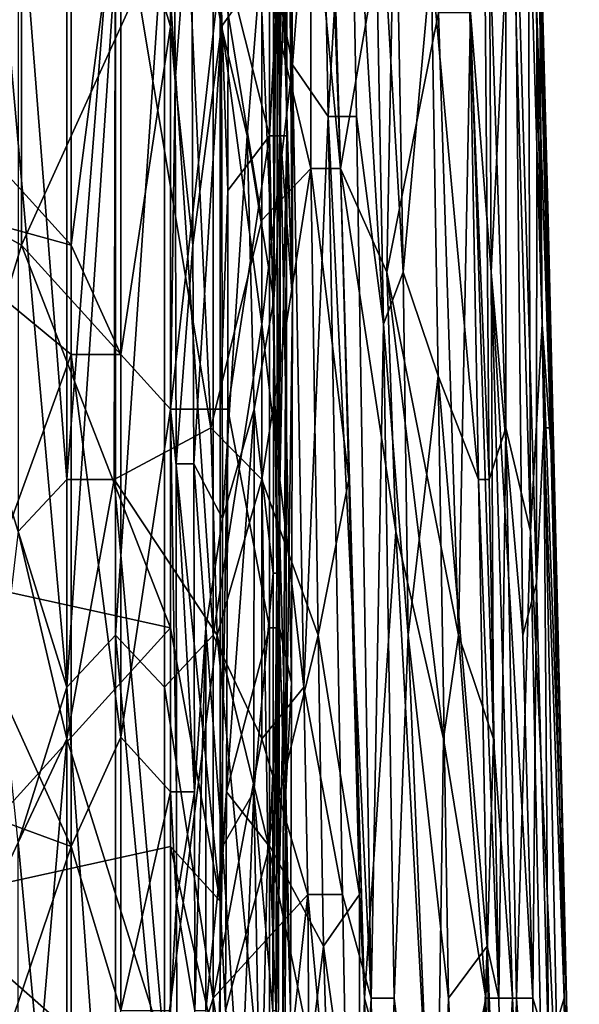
# Model space of a CAD drawing. Extents: x -0.375 to 0.375, y -0.309 to 0.309.
# Tile 151 of 226: x 0.253 to 0.277, y -0.103 to -0.061. Entities that reach past the tile are written whole.
import ezdxf

# ---------------------------------------------------------------- set-up
doc = ezdxf.new("R2010")
doc.units = 0

msp = doc.modelspace()

# ---------------------------------------------------------------- linework, layer by layer
for points in [[(0.263834, -0.056569, 0.358692), (0.264315, -0.032983, 0.362569), (0.264332, -0.073079, 0.362569)], [(0.264332, -0.073079, 0.362569), (0.264315, -0.032983, 0.362569), (0.264093, -0.042417, 0.366445)], [(0.27536, -0.069648, 0.502668), (0.274491, -0.036086, 0.502668), (0.274652, -0.045036, 0.506539)], [(0.274976, -0.056223, 0.498797), (0.274491, -0.036086, 0.502668), (0.27536, -0.069648, 0.502668)], [(0.264088, -0.066003, 0.366445), (0.264093, -0.042417, 0.366445), (0.263996, -0.058927, 0.370321)], [(0.264332, -0.073079, 0.362569), (0.264093, -0.042417, 0.366445), (0.264088, -0.066003, 0.366445)], [(0.254602, -0.089785, 0.445506), (0.250393, -0.042798, 0.445092), (0.254602, -0.05846, 0.445603)], [(0.250393, -0.07636, 0.445064), (0.250393, -0.042798, 0.445092), (0.254602, -0.089785, 0.445506)], [(0.261222, -0.044776, 0.424591), (0.259977, -0.05421, 0.443972), (0.261281, -0.061286, 0.424591)], [(0.262937, -0.058927, 0.401332), (0.261222, -0.044776, 0.424591), (0.261281, -0.061286, 0.424591)], [(0.272557, -0.049511, 0.471697), (0.273544, -0.045179, 0.47944), (0.273538, -0.078597, 0.473633)], [(0.273538, -0.078597, 0.473633), (0.273544, -0.045179, 0.47944), (0.2746, -0.083072, 0.481375)], [(0.2746, -0.083072, 0.481375), (0.273544, -0.045179, 0.47944), (0.27451, -0.053985, 0.489118)], [(0.27451, -0.053985, 0.489118), (0.274576, -0.045036, 0.494925), (0.275108, -0.074123, 0.491054)], [(0.275108, -0.074123, 0.491054), (0.274576, -0.045036, 0.494925), (0.274976, -0.056223, 0.498797)], [(0.275466, -0.078597, 0.508475), (0.274652, -0.045036, 0.506539), (0.274884, -0.060698, 0.510411)], [(0.27536, -0.069648, 0.502668), (0.274652, -0.045036, 0.506539), (0.275466, -0.078597, 0.508475)], [(0.248362, -0.063644, 0.449802), (0.254786, -0.051852, 0.449823), (0.239795, -0.047134, 0.449794)], [(0.260814, -0.078597, 0.547188), (0.259364, -0.047273, 0.547188), (0.256707, -0.053985, 0.549897)], [(0.259364, -0.047273, 0.547188), (0.263021, -0.069648, 0.544578), (0.263021, -0.05846, 0.544107)], [(0.260814, -0.078597, 0.547188), (0.263021, -0.069648, 0.544578), (0.259364, -0.047273, 0.547188)], [(0.264336, -0.062935, 0.450405), (0.263021, -0.056223, 0.449251), (0.264017, -0.047273, 0.450405)], [(0.265552, -0.047273, 0.45234), (0.264336, -0.062935, 0.450405), (0.264017, -0.047273, 0.450405)], [(0.265871, -0.065173, 0.45234), (0.264336, -0.062935, 0.450405), (0.265552, -0.047273, 0.45234)], [(0.265871, -0.065173, 0.45234), (0.265552, -0.047273, 0.45234), (0.2668, -0.049511, 0.454276)], [(0.259069, -0.061286, 0.448239), (0.259069, -0.049493, 0.448158), (0.256928, -0.05421, 0.449684)], [(0.259069, -0.061286, 0.448239), (0.259224, -0.049493, 0.447849), (0.259069, -0.049493, 0.448158)], [(0.259283, -0.063644, 0.447849), (0.259224, -0.049493, 0.447849), (0.259069, -0.061286, 0.448239)], [(0.259977, -0.05421, 0.443972), (0.259224, -0.049493, 0.447849), (0.259283, -0.063644, 0.447849)], [(0.263352, -0.049493, 0.35736), (0.263352, -0.066003, 0.3574), (0.261563, -0.058927, 0.354816)], [(0.263534, -0.073079, 0.39358), (0.26351, -0.049493, 0.39358), (0.262937, -0.058927, 0.401332)], [(0.263352, -0.066003, 0.3574), (0.263352, -0.049493, 0.35736), (0.263834, -0.056569, 0.358692)], [(0.263662, -0.051852, 0.389703), (0.26351, -0.049493, 0.39358), (0.263534, -0.073079, 0.39358)], [(0.265871, -0.065173, 0.45234), (0.2668, -0.049511, 0.454276), (0.267095, -0.065173, 0.454276)], [(0.268265, -0.074123, 0.456212), (0.2668, -0.049511, 0.454276), (0.267809, -0.049511, 0.456212)], [(0.2668, -0.049511, 0.454276), (0.268265, -0.074123, 0.456212), (0.267095, -0.065173, 0.454276)], [(0.267809, -0.049511, 0.456212), (0.268704, -0.049511, 0.458147), (0.269112, -0.071885, 0.458147)], [(0.268265, -0.074123, 0.456212), (0.267809, -0.049511, 0.456212), (0.269112, -0.071885, 0.458147)], [(0.268704, -0.049511, 0.458147), (0.270312, -0.05846, 0.462019), (0.269112, -0.071885, 0.458147)], [(0.271982, -0.060698, 0.467826), (0.272557, -0.049511, 0.471697), (0.272826, -0.080835, 0.469761)], [(0.272826, -0.080835, 0.469761), (0.272557, -0.049511, 0.471697), (0.273538, -0.078597, 0.473633)], [(0.272913, -0.071885, 0.52396), (0.272804, -0.051748, 0.522025), (0.272009, -0.060698, 0.525896)], [(0.272913, -0.071885, 0.52396), (0.273885, -0.051748, 0.516218), (0.272804, -0.051748, 0.522025)], [(0.274275, -0.087547, 0.520089), (0.273885, -0.051748, 0.516218), (0.272913, -0.071885, 0.52396)], [(0.274884, -0.060698, 0.510411), (0.273885, -0.051748, 0.516218), (0.274865, -0.08531, 0.516218)], [(0.274865, -0.08531, 0.516218), (0.273885, -0.051748, 0.516218), (0.274275, -0.087547, 0.520089)], [(0.248362, -0.063644, 0.449802), (0.254786, -0.07072, 0.44983), (0.254786, -0.051852, 0.449823)], [(0.254786, -0.07072, 0.44983), (0.256928, -0.05421, 0.449684), (0.254786, -0.051852, 0.449823)], [(0.263672, -0.07072, 0.389703), (0.263662, -0.051852, 0.389703), (0.263534, -0.073079, 0.39358)], [(0.263859, -0.051852, 0.378074), (0.263662, -0.051852, 0.389703), (0.263782, -0.066003, 0.38195)], [(0.263782, -0.066003, 0.38195), (0.263662, -0.051852, 0.389703), (0.263672, -0.07072, 0.389703)], [(0.263996, -0.058927, 0.370321), (0.263859, -0.051852, 0.378074), (0.263782, -0.066003, 0.38195)], [(0.233371, -0.05421, 0.354241), (0.252645, -0.05421, 0.354124), (0.244079, -0.066003, 0.354189)], [(0.252645, -0.07072, 0.354139), (0.244079, -0.066003, 0.354189), (0.252645, -0.05421, 0.354124)], [(0.252498, -0.053985, 0.553041), (0.254602, -0.080835, 0.55264), (0.254602, -0.056223, 0.551696)], [(0.252498, -0.083072, 0.554143), (0.254602, -0.080835, 0.55264), (0.252498, -0.053985, 0.553041)], [(0.252645, -0.07072, 0.354139), (0.252645, -0.05421, 0.354124), (0.259069, -0.056569, 0.354055)], [(0.254602, -0.080835, 0.55264), (0.256707, -0.053985, 0.549897), (0.254602, -0.056223, 0.551696)], [(0.25665, -0.080835, 0.55106), (0.256707, -0.053985, 0.549897), (0.254602, -0.080835, 0.55264)], [(0.256928, -0.075437, 0.449714), (0.256928, -0.05421, 0.449684), (0.254786, -0.07072, 0.44983)], [(0.25665, -0.080835, 0.55106), (0.260814, -0.078597, 0.547188), (0.256707, -0.053985, 0.549897)], [(0.256928, -0.075437, 0.449714), (0.259069, -0.061286, 0.448239), (0.256928, -0.05421, 0.449684)], [(0.260042, -0.07072, 0.443972), (0.259977, -0.05421, 0.443972), (0.259283, -0.063644, 0.447849)], [(0.261281, -0.061286, 0.424591), (0.259977, -0.05421, 0.443972), (0.260042, -0.07072, 0.443972)], [(0.265125, -0.053985, 0.542881), (0.263021, -0.05846, 0.544107), (0.265125, -0.06741, 0.543329)], [(0.265125, -0.06741, 0.543329), (0.266413, -0.06741, 0.541381), (0.265125, -0.053985, 0.542881)], [(0.266413, -0.06741, 0.541381), (0.266074, -0.056223, 0.541381), (0.265125, -0.053985, 0.542881)], [(0.268747, -0.053985, 0.533639), (0.266077, -0.05846, 0.539446), (0.266407, -0.06741, 0.539446)], [(0.268413, -0.071885, 0.535574), (0.268747, -0.053985, 0.533639), (0.266407, -0.06741, 0.539446)], [(0.270634, -0.060698, 0.529767), (0.268747, -0.053985, 0.533639), (0.268413, -0.071885, 0.535574)], [(0.2746, -0.083072, 0.481375), (0.27451, -0.053985, 0.489118), (0.275108, -0.074123, 0.491054)], [(0.256707, -0.087547, 0.445921), (0.256707, -0.05846, 0.446042), (0.258811, -0.056223, 0.4467)], [(0.258811, -0.089785, 0.446497), (0.256707, -0.087547, 0.445921), (0.258811, -0.056223, 0.4467)], [(0.260916, -0.087547, 0.447451), (0.258811, -0.056223, 0.4467), (0.260916, -0.05846, 0.447741)], [(0.258811, -0.089785, 0.446497), (0.258811, -0.056223, 0.4467), (0.260916, -0.087547, 0.447451)], [(0.263021, -0.074123, 0.448988), (0.260916, -0.05846, 0.447741), (0.263021, -0.056223, 0.449251)], [(0.263021, -0.074123, 0.448988), (0.263021, -0.056223, 0.449251), (0.264336, -0.062935, 0.450405)], [(0.266077, -0.05846, 0.539446), (0.266074, -0.056223, 0.541381), (0.266413, -0.06741, 0.541381)], [(0.274976, -0.056223, 0.498797), (0.27536, -0.069648, 0.502668), (0.275582, -0.080835, 0.498797)], [(0.275108, -0.074123, 0.491054), (0.274976, -0.056223, 0.498797), (0.275582, -0.080835, 0.498797)], [(0.259069, -0.077796, 0.354038), (0.252645, -0.07072, 0.354139), (0.259069, -0.056569, 0.354055)], [(0.259069, -0.077796, 0.354038), (0.259069, -0.056569, 0.354055), (0.261211, -0.058927, 0.354506)], [(0.263817, -0.066003, 0.358692), (0.263352, -0.066003, 0.3574), (0.263834, -0.056569, 0.358692)], [(0.263817, -0.066003, 0.358692), (0.263834, -0.056569, 0.358692), (0.264332, -0.073079, 0.362569)], [(0.254602, -0.089785, 0.445506), (0.254602, -0.05846, 0.445603), (0.256707, -0.05846, 0.446042)], [(0.256707, -0.087547, 0.445921), (0.254602, -0.089785, 0.445506), (0.256707, -0.05846, 0.446042)], [(0.260916, -0.05846, 0.447741), (0.263021, -0.074123, 0.448988), (0.260916, -0.087547, 0.447451)], [(0.263021, -0.05846, 0.544107), (0.263021, -0.069648, 0.544578), (0.265125, -0.06741, 0.543329)], [(0.266407, -0.06741, 0.539446), (0.266077, -0.05846, 0.539446), (0.266413, -0.06741, 0.541381)], [(0.269112, -0.071885, 0.458147), (0.270312, -0.05846, 0.462019), (0.270615, -0.07636, 0.462019)], [(0.272355, -0.080835, 0.467826), (0.270312, -0.05846, 0.462019), (0.271982, -0.060698, 0.467826)], [(0.270312, -0.05846, 0.462019), (0.272355, -0.080835, 0.467826), (0.270615, -0.07636, 0.462019)], [(0.261211, -0.077796, 0.354513), (0.259069, -0.077796, 0.354038), (0.261211, -0.058927, 0.354506)], [(0.261554, -0.068362, 0.354816), (0.261211, -0.058927, 0.354506), (0.261563, -0.058927, 0.354816)], [(0.261211, -0.077796, 0.354513), (0.261211, -0.058927, 0.354506), (0.261554, -0.068362, 0.354816)], [(0.26238, -0.066003, 0.409085), (0.262937, -0.058927, 0.401332), (0.261281, -0.061286, 0.424591)], [(0.261563, -0.058927, 0.354816), (0.263352, -0.066003, 0.3574), (0.261554, -0.068362, 0.354816)], [(0.263534, -0.073079, 0.39358), (0.262937, -0.058927, 0.401332), (0.26238, -0.066003, 0.409085)], [(0.264088, -0.066003, 0.366445), (0.263996, -0.058927, 0.370321), (0.263782, -0.066003, 0.38195)], [(0.2715, -0.087547, 0.529767), (0.270634, -0.060698, 0.529767), (0.268413, -0.071885, 0.535574)], [(0.270634, -0.060698, 0.529767), (0.2715, -0.087547, 0.529767), (0.272009, -0.060698, 0.525896)], [(0.27301, -0.092022, 0.525896), (0.272009, -0.060698, 0.525896), (0.2715, -0.087547, 0.529767)], [(0.272355, -0.080835, 0.467826), (0.271982, -0.060698, 0.467826), (0.272826, -0.080835, 0.469761)], [(0.272913, -0.071885, 0.52396), (0.272009, -0.060698, 0.525896), (0.27301, -0.092022, 0.525896)], [(0.275178, -0.078597, 0.512346), (0.274884, -0.060698, 0.510411), (0.274865, -0.08531, 0.516218)], [(0.275466, -0.078597, 0.508475), (0.274884, -0.060698, 0.510411), (0.275178, -0.078597, 0.512346)], [(0.259069, -0.077796, 0.448327), (0.259069, -0.061286, 0.448239), (0.256928, -0.075437, 0.449714)], [(0.259069, -0.077796, 0.448327), (0.259283, -0.063644, 0.447849), (0.259069, -0.061286, 0.448239)], [(0.261281, -0.061286, 0.424591), (0.260042, -0.07072, 0.443972), (0.260079, -0.080154, 0.443972)], [(0.261281, -0.061286, 0.424591), (0.260079, -0.080154, 0.443972), (0.261323, -0.082513, 0.424591)], [(0.26238, -0.066003, 0.409085), (0.261281, -0.061286, 0.424591), (0.261323, -0.082513, 0.424591)], [(0.264825, -0.089785, 0.450405), (0.263021, -0.074123, 0.448988), (0.264336, -0.062935, 0.450405)], [(0.264825, -0.089785, 0.450405), (0.264336, -0.062935, 0.450405), (0.265871, -0.065173, 0.45234)], [(0.254786, -0.07072, 0.44983), (0.248362, -0.063644, 0.449802), (0.24622, -0.068362, 0.449802)], [(0.259318, -0.080154, 0.447849), (0.259283, -0.063644, 0.447849), (0.259069, -0.077796, 0.448327)], [(0.260042, -0.07072, 0.443972), (0.259283, -0.063644, 0.447849), (0.259318, -0.080154, 0.447849)], [(0.266494, -0.098735, 0.45234), (0.264825, -0.089785, 0.450405), (0.265871, -0.065173, 0.45234)], [(0.267095, -0.065173, 0.454276), (0.267738, -0.10321, 0.454276), (0.265871, -0.065173, 0.45234)], [(0.265871, -0.065173, 0.45234), (0.267738, -0.10321, 0.454276), (0.266494, -0.098735, 0.45234)], [(0.267738, -0.10321, 0.454276), (0.267095, -0.065173, 0.454276), (0.268265, -0.074123, 0.456212)], [(0.248362, -0.084872, 0.354201), (0.244079, -0.066003, 0.354189), (0.252645, -0.07072, 0.354139)], [(0.262679, -0.077796, 0.405209), (0.26238, -0.066003, 0.409085), (0.261323, -0.082513, 0.424591)], [(0.261554, -0.068362, 0.354816), (0.263352, -0.066003, 0.3574), (0.261546, -0.077796, 0.354816)], [(0.263352, -0.066003, 0.3574), (0.263352, -0.08723, 0.357508), (0.261546, -0.077796, 0.354816)], [(0.263534, -0.073079, 0.39358), (0.26238, -0.066003, 0.409085), (0.262679, -0.077796, 0.405209)], [(0.263782, -0.08723, 0.358692), (0.263352, -0.066003, 0.3574), (0.263817, -0.066003, 0.358692)], [(0.263352, -0.08723, 0.357508), (0.263352, -0.066003, 0.3574), (0.263782, -0.08723, 0.358692)], [(0.263762, -0.082513, 0.38195), (0.263782, -0.066003, 0.38195), (0.263672, -0.07072, 0.389703)], [(0.264088, -0.066003, 0.366445), (0.263782, -0.066003, 0.38195), (0.263762, -0.082513, 0.38195)], [(0.263961, -0.089589, 0.370321), (0.264088, -0.066003, 0.366445), (0.263762, -0.082513, 0.38195)], [(0.263782, -0.08723, 0.358692), (0.263817, -0.066003, 0.358692), (0.264301, -0.089589, 0.362569)], [(0.263817, -0.066003, 0.358692), (0.264332, -0.073079, 0.362569), (0.264301, -0.089589, 0.362569)], [(0.264055, -0.094306, 0.366445), (0.264088, -0.066003, 0.366445), (0.263961, -0.089589, 0.370321)], [(0.264332, -0.073079, 0.362569), (0.264088, -0.066003, 0.366445), (0.264055, -0.094306, 0.366445)], [(0.263021, -0.080835, 0.544999), (0.265125, -0.06741, 0.543329), (0.263021, -0.069648, 0.544578)], [(0.263021, -0.080835, 0.544999), (0.265448, -0.087547, 0.543317), (0.265125, -0.06741, 0.543329)], [(0.266766, -0.080835, 0.541381), (0.266413, -0.06741, 0.541381), (0.265125, -0.06741, 0.543329)], [(0.266766, -0.080835, 0.541381), (0.265125, -0.06741, 0.543329), (0.265448, -0.087547, 0.543317)], [(0.266407, -0.06741, 0.539446), (0.266413, -0.06741, 0.541381), (0.266766, -0.080835, 0.541381)], [(0.268794, -0.083072, 0.535574), (0.268413, -0.071885, 0.535574), (0.266407, -0.06741, 0.539446)], [(0.267442, -0.10321, 0.539446), (0.266407, -0.06741, 0.539446), (0.266766, -0.080835, 0.541381)], [(0.266407, -0.06741, 0.539446), (0.267442, -0.10321, 0.539446), (0.268794, -0.083072, 0.535574)], [(0.254786, -0.075437, 0.449859), (0.254786, -0.07072, 0.44983), (0.24622, -0.068362, 0.449802)], [(0.250503, -0.08723, 0.449816), (0.254786, -0.075437, 0.449859), (0.24622, -0.068362, 0.449802)], [(0.261546, -0.077796, 0.354816), (0.261211, -0.077796, 0.354513), (0.261554, -0.068362, 0.354816)], [(0.263021, -0.069648, 0.544578), (0.260814, -0.078597, 0.547188), (0.263021, -0.080835, 0.544999)], [(0.275958, -0.09426, 0.504604), (0.27536, -0.069648, 0.502668), (0.275466, -0.078597, 0.508475)], [(0.275582, -0.080835, 0.498797), (0.27536, -0.069648, 0.502668), (0.275958, -0.09426, 0.504604)], [(0.259069, -0.08723, 0.354061), (0.248362, -0.084872, 0.354201), (0.252645, -0.07072, 0.354139)], [(0.259069, -0.08723, 0.354061), (0.252645, -0.07072, 0.354139), (0.259069, -0.077796, 0.354038)], [(0.254786, -0.075437, 0.449859), (0.256928, -0.075437, 0.449714), (0.254786, -0.07072, 0.44983)], [(0.260079, -0.080154, 0.443972), (0.260042, -0.07072, 0.443972), (0.259318, -0.080154, 0.447849)], [(0.263661, -0.084872, 0.389703), (0.263672, -0.07072, 0.389703), (0.263534, -0.073079, 0.39358)], [(0.263762, -0.082513, 0.38195), (0.263672, -0.07072, 0.389703), (0.263661, -0.084872, 0.389703)], [(0.268265, -0.074123, 0.456212), (0.269112, -0.071885, 0.458147), (0.269332, -0.087547, 0.458147)], [(0.2715, -0.087547, 0.529767), (0.268413, -0.071885, 0.535574), (0.270857, -0.092022, 0.531703)], [(0.268413, -0.071885, 0.535574), (0.268794, -0.083072, 0.535574), (0.270857, -0.092022, 0.531703)], [(0.269332, -0.087547, 0.458147), (0.269112, -0.071885, 0.458147), (0.270615, -0.07636, 0.462019)], [(0.274275, -0.087547, 0.520089), (0.272913, -0.071885, 0.52396), (0.274703, -0.10321, 0.520089)], [(0.274703, -0.10321, 0.520089), (0.272913, -0.071885, 0.52396), (0.273826, -0.10321, 0.52396)], [(0.272913, -0.071885, 0.52396), (0.27301, -0.092022, 0.525896), (0.273826, -0.10321, 0.52396)], [(0.263511, -0.084872, 0.39358), (0.263534, -0.073079, 0.39358), (0.262679, -0.077796, 0.405209)], [(0.263661, -0.084872, 0.389703), (0.263534, -0.073079, 0.39358), (0.263511, -0.084872, 0.39358)], [(0.264301, -0.089589, 0.362569), (0.264332, -0.073079, 0.362569), (0.264055, -0.094306, 0.366445)], [(0.263021, -0.074123, 0.448988), (0.263021, -0.092022, 0.448721), (0.260916, -0.087547, 0.447451)], [(0.263021, -0.092022, 0.448721), (0.263021, -0.074123, 0.448988), (0.264825, -0.089785, 0.450405)], [(0.267738, -0.10321, 0.454276), (0.268265, -0.074123, 0.456212), (0.268717, -0.10321, 0.456212)], [(0.268717, -0.10321, 0.456212), (0.268265, -0.074123, 0.456212), (0.269332, -0.087547, 0.458147)], [(0.2746, -0.083072, 0.481375), (0.275108, -0.074123, 0.491054), (0.275837, -0.109922, 0.489118)], [(0.276153, -0.10321, 0.498797), (0.275108, -0.074123, 0.491054), (0.275582, -0.080835, 0.498797)], [(0.275837, -0.109922, 0.489118), (0.275108, -0.074123, 0.491054), (0.276153, -0.10321, 0.498797)], [(0.254786, -0.096664, 0.449867), (0.254786, -0.075437, 0.449859), (0.250503, -0.08723, 0.449816)], [(0.256928, -0.091947, 0.449736), (0.256928, -0.075437, 0.449714), (0.254786, -0.075437, 0.449859)], [(0.254786, -0.096664, 0.449867), (0.256928, -0.091947, 0.449736), (0.254786, -0.075437, 0.449859)], [(0.256928, -0.091947, 0.449736), (0.259069, -0.077796, 0.448327), (0.256928, -0.075437, 0.449714)], [(0.252498, -0.096497, 0.445223), (0.250393, -0.07636, 0.445064), (0.254602, -0.089785, 0.445506)], [(0.269332, -0.087547, 0.458147), (0.270615, -0.07636, 0.462019), (0.271066, -0.10321, 0.462019)], [(0.272728, -0.100972, 0.467826), (0.270615, -0.07636, 0.462019), (0.272355, -0.080835, 0.467826)], [(0.272728, -0.100972, 0.467826), (0.271066, -0.10321, 0.462019), (0.270615, -0.07636, 0.462019)], [(0.259069, -0.094306, 0.44837), (0.259069, -0.077796, 0.448327), (0.256928, -0.091947, 0.449736)], [(0.261211, -0.099023, 0.354567), (0.259069, -0.077796, 0.354038), (0.261211, -0.077796, 0.354513)], [(0.259069, -0.08723, 0.354061), (0.259069, -0.077796, 0.354038), (0.261211, -0.099023, 0.354567)], [(0.259069, -0.094306, 0.44837), (0.259339, -0.094306, 0.447849), (0.259069, -0.077796, 0.448327)], [(0.259339, -0.094306, 0.447849), (0.259318, -0.080154, 0.447849), (0.259069, -0.077796, 0.448327)], [(0.261211, -0.099023, 0.354567), (0.261211, -0.077796, 0.354513), (0.261546, -0.077796, 0.354816)], [(0.261495, -0.094306, 0.354816), (0.261211, -0.099023, 0.354567), (0.261546, -0.077796, 0.354816)], [(0.261322, -0.096664, 0.424591), (0.262679, -0.077796, 0.405209), (0.261323, -0.082513, 0.424591)], [(0.262663, -0.094306, 0.405209), (0.262679, -0.077796, 0.405209), (0.261322, -0.096664, 0.424591)], [(0.261546, -0.077796, 0.354816), (0.263352, -0.08723, 0.357508), (0.261495, -0.094306, 0.354816)], [(0.262663, -0.094306, 0.405209), (0.263511, -0.084872, 0.39358), (0.262679, -0.077796, 0.405209)], [(0.261095, -0.087547, 0.547188), (0.260814, -0.078597, 0.547188), (0.25665, -0.080835, 0.55106)], [(0.263021, -0.080835, 0.544999), (0.260814, -0.078597, 0.547188), (0.261095, -0.087547, 0.547188)], [(0.273243, -0.10321, 0.469761), (0.272826, -0.080835, 0.469761), (0.273538, -0.078597, 0.473633)], [(0.274003, -0.10321, 0.473633), (0.273243, -0.10321, 0.469761), (0.273538, -0.078597, 0.473633)], [(0.274003, -0.10321, 0.473633), (0.273538, -0.078597, 0.473633), (0.2746, -0.083072, 0.481375)], [(0.274865, -0.08531, 0.516218), (0.275383, -0.105447, 0.516218), (0.275178, -0.078597, 0.512346)], [(0.276053, -0.10321, 0.508475), (0.275466, -0.078597, 0.508475), (0.275178, -0.078597, 0.512346)], [(0.276053, -0.10321, 0.508475), (0.275178, -0.078597, 0.512346), (0.275383, -0.105447, 0.516218)], [(0.275958, -0.09426, 0.504604), (0.275466, -0.078597, 0.508475), (0.276053, -0.10321, 0.508475)], [(0.260108, -0.094306, 0.443972), (0.260079, -0.080154, 0.443972), (0.259318, -0.080154, 0.447849)], [(0.260108, -0.094306, 0.443972), (0.259318, -0.080154, 0.447849), (0.259339, -0.094306, 0.447849)], [(0.261323, -0.082513, 0.424591), (0.260079, -0.080154, 0.443972), (0.260605, -0.08723, 0.43622)], [(0.260605, -0.08723, 0.43622), (0.260079, -0.080154, 0.443972), (0.260108, -0.094306, 0.443972)], [(0.254602, -0.092022, 0.553003), (0.254602, -0.080835, 0.55264), (0.252498, -0.083072, 0.554143)], [(0.254602, -0.080835, 0.55264), (0.254602, -0.092022, 0.553003), (0.25665, -0.080835, 0.55106)], [(0.254602, -0.092022, 0.553003), (0.258811, -0.105447, 0.549876), (0.25665, -0.080835, 0.55106)], [(0.25665, -0.080835, 0.55106), (0.258811, -0.105447, 0.549876), (0.261095, -0.087547, 0.547188)], [(0.263021, -0.080835, 0.544999), (0.261095, -0.087547, 0.547188), (0.263273, -0.096497, 0.545253)], [(0.263021, -0.080835, 0.544999), (0.263273, -0.096497, 0.545253), (0.265448, -0.087547, 0.543317)], [(0.26723, -0.098735, 0.541442), (0.266766, -0.080835, 0.541381), (0.265448, -0.087547, 0.543317)], [(0.267442, -0.10321, 0.539446), (0.266766, -0.080835, 0.541381), (0.26723, -0.098735, 0.541442)], [(0.272355, -0.080835, 0.467826), (0.272826, -0.080835, 0.469761), (0.273243, -0.10321, 0.469761)], [(0.272728, -0.100972, 0.467826), (0.272355, -0.080835, 0.467826), (0.273243, -0.10321, 0.469761)], [(0.276153, -0.10321, 0.498797), (0.275582, -0.080835, 0.498797), (0.275958, -0.09426, 0.504604)], [(0.261322, -0.096664, 0.424591), (0.261323, -0.082513, 0.424591), (0.260605, -0.08723, 0.43622)], [(0.263762, -0.082513, 0.38195), (0.263661, -0.084872, 0.389703), (0.263638, -0.10374, 0.389703)], [(0.263961, -0.089589, 0.370321), (0.263762, -0.082513, 0.38195), (0.263638, -0.10374, 0.389703)], [(0.252498, -0.083072, 0.554143), (0.250393, -0.100972, 0.555886), (0.254602, -0.092022, 0.553003)], [(0.268794, -0.083072, 0.535574), (0.267442, -0.10321, 0.539446), (0.27052, -0.114397, 0.533639)], [(0.27052, -0.114397, 0.533639), (0.270857, -0.092022, 0.531703), (0.268794, -0.083072, 0.535574)], [(0.274003, -0.10321, 0.473633), (0.2746, -0.083072, 0.481375), (0.275419, -0.123347, 0.481375)], [(0.275419, -0.123347, 0.481375), (0.2746, -0.083072, 0.481375), (0.275837, -0.109922, 0.489118)], [(0.248362, -0.099023, 0.354183), (0.248362, -0.084872, 0.354201), (0.259069, -0.08723, 0.354061)], [(0.262663, -0.094306, 0.405209), (0.263484, -0.10374, 0.39358), (0.263511, -0.084872, 0.39358)], [(0.263661, -0.084872, 0.389703), (0.263511, -0.084872, 0.39358), (0.263484, -0.10374, 0.39358)], [(0.263638, -0.10374, 0.389703), (0.263661, -0.084872, 0.389703), (0.263484, -0.10374, 0.39358)], [(0.274865, -0.08531, 0.516218), (0.274275, -0.087547, 0.520089), (0.274703, -0.10321, 0.520089)], [(0.275383, -0.105447, 0.516218), (0.274865, -0.08531, 0.516218), (0.274703, -0.10321, 0.520089)], [(0.248362, -0.094306, 0.449823), (0.254786, -0.096664, 0.449867), (0.250503, -0.08723, 0.449816)], [(0.259069, -0.096664, 0.354055), (0.248362, -0.099023, 0.354183), (0.259069, -0.08723, 0.354061)], [(0.259069, -0.096664, 0.354055), (0.259069, -0.08723, 0.354061), (0.261211, -0.099023, 0.354567)], [(0.260605, -0.08723, 0.43622), (0.260108, -0.094306, 0.443972), (0.26012, -0.10374, 0.443972)], [(0.260605, -0.10374, 0.43622), (0.260605, -0.08723, 0.43622), (0.26012, -0.10374, 0.443972)], [(0.261322, -0.096664, 0.424591), (0.260605, -0.08723, 0.43622), (0.260605, -0.10374, 0.43622)], [(0.263352, -0.08723, 0.357508), (0.263352, -0.096664, 0.357556), (0.261495, -0.094306, 0.354816)], [(0.263352, -0.096664, 0.357556), (0.263352, -0.08723, 0.357508), (0.263782, -0.08723, 0.358692)], [(0.263717, -0.106099, 0.358692), (0.263352, -0.096664, 0.357556), (0.263782, -0.08723, 0.358692)], [(0.263717, -0.106099, 0.358692), (0.263782, -0.08723, 0.358692), (0.264248, -0.10374, 0.362569)], [(0.263782, -0.08723, 0.358692), (0.264301, -0.089589, 0.362569), (0.264248, -0.10374, 0.362569)], [(0.256707, -0.118872, 0.445766), (0.254602, -0.089785, 0.445506), (0.256707, -0.087547, 0.445921)], [(0.258811, -0.109922, 0.446353), (0.256707, -0.087547, 0.445921), (0.258811, -0.089785, 0.446497)], [(0.256707, -0.118872, 0.445766), (0.256707, -0.087547, 0.445921), (0.258811, -0.109922, 0.446353)], [(0.260916, -0.087547, 0.447451), (0.260916, -0.10321, 0.447271), (0.258811, -0.089785, 0.446497)], [(0.261095, -0.087547, 0.547188), (0.258811, -0.105447, 0.549876), (0.263021, -0.107684, 0.545896)], [(0.260916, -0.10321, 0.447271), (0.260916, -0.087547, 0.447451), (0.263021, -0.092022, 0.448721)], [(0.263273, -0.096497, 0.545253), (0.261095, -0.087547, 0.547188), (0.263021, -0.107684, 0.545896)], [(0.265672, -0.100972, 0.543317), (0.265448, -0.087547, 0.543317), (0.263273, -0.096497, 0.545253)], [(0.26723, -0.098735, 0.541442), (0.265448, -0.087547, 0.543317), (0.265672, -0.100972, 0.543317)], [(0.270623, -0.118872, 0.460083), (0.268717, -0.10321, 0.456212), (0.269332, -0.087547, 0.458147)], [(0.270623, -0.118872, 0.460083), (0.269332, -0.087547, 0.458147), (0.271066, -0.10321, 0.462019)], [(0.2715, -0.087547, 0.529767), (0.270857, -0.092022, 0.531703), (0.272673, -0.10321, 0.527832)], [(0.27301, -0.092022, 0.525896), (0.2715, -0.087547, 0.529767), (0.272673, -0.10321, 0.527832)], [(0.26391, -0.106099, 0.370321), (0.263961, -0.089589, 0.370321), (0.263638, -0.10374, 0.389703)], [(0.264055, -0.094306, 0.366445), (0.263961, -0.089589, 0.370321), (0.26391, -0.106099, 0.370321)], [(0.264248, -0.10374, 0.362569), (0.264301, -0.089589, 0.362569), (0.264055, -0.094306, 0.366445)], [(0.254602, -0.118872, 0.445427), (0.252498, -0.096497, 0.445223), (0.254602, -0.089785, 0.445506)], [(0.254602, -0.118872, 0.445427), (0.254602, -0.089785, 0.445506), (0.256707, -0.118872, 0.445766)], [(0.260916, -0.10321, 0.447271), (0.258811, -0.109922, 0.446353), (0.258811, -0.089785, 0.446497)], [(0.264996, -0.098735, 0.450405), (0.263021, -0.092022, 0.448721), (0.264825, -0.089785, 0.450405)], [(0.264996, -0.098735, 0.450405), (0.264825, -0.089785, 0.450405), (0.266494, -0.098735, 0.45234)], [(0.254602, -0.092022, 0.553003), (0.250393, -0.100972, 0.555886), (0.252498, -0.116634, 0.554944)], [(0.252498, -0.116634, 0.554944), (0.254602, -0.121109, 0.553613), (0.254602, -0.092022, 0.553003)], [(0.254602, -0.121109, 0.553613), (0.258811, -0.105447, 0.549876), (0.254602, -0.092022, 0.553003)], [(0.256928, -0.10374, 0.449729), (0.256928, -0.091947, 0.449736), (0.254786, -0.096664, 0.449867)], [(0.256928, -0.10374, 0.449729), (0.259069, -0.094306, 0.44837), (0.256928, -0.091947, 0.449736)], [(0.263021, -0.092022, 0.448721), (0.264996, -0.098735, 0.450405), (0.260916, -0.10321, 0.447271)], [(0.27052, -0.114397, 0.533639), (0.272673, -0.10321, 0.527832), (0.270857, -0.092022, 0.531703)], [(0.27301, -0.092022, 0.525896), (0.272673, -0.10321, 0.527832), (0.273826, -0.10321, 0.52396)], [(0.248362, -0.115533, 0.449823), (0.254786, -0.096664, 0.449867), (0.248362, -0.094306, 0.449823)], [(0.259069, -0.10374, 0.448361), (0.259069, -0.094306, 0.44837), (0.256928, -0.10374, 0.449729)], [(0.259333, -0.099023, 0.447849), (0.259339, -0.094306, 0.447849), (0.259069, -0.094306, 0.44837)], [(0.259069, -0.10374, 0.448361), (0.259333, -0.099023, 0.447849), (0.259069, -0.094306, 0.44837)], [(0.260108, -0.094306, 0.443972), (0.259339, -0.094306, 0.447849), (0.259333, -0.099023, 0.447849)], [(0.26012, -0.10374, 0.443972), (0.260108, -0.094306, 0.443972), (0.259333, -0.099023, 0.447849)], [(0.261452, -0.10374, 0.354816), (0.261211, -0.099023, 0.354567), (0.261495, -0.094306, 0.354816)], [(0.262092, -0.108457, 0.412961), (0.262663, -0.094306, 0.405209), (0.261322, -0.096664, 0.424591)], [(0.261495, -0.094306, 0.354816), (0.263352, -0.096664, 0.357556), (0.261452, -0.10374, 0.354816)], [(0.262931, -0.108457, 0.401332), (0.262663, -0.094306, 0.405209), (0.262092, -0.108457, 0.412961)], [(0.262663, -0.094306, 0.405209), (0.262931, -0.108457, 0.401332), (0.263484, -0.10374, 0.39358)], [(0.263988, -0.115533, 0.366445), (0.264055, -0.094306, 0.366445), (0.26391, -0.106099, 0.370321)], [(0.264248, -0.10374, 0.362569), (0.264055, -0.094306, 0.366445), (0.263988, -0.115533, 0.366445)], [(0.276697, -0.130059, 0.506539), (0.275958, -0.09426, 0.504604), (0.276053, -0.10321, 0.508475)], [(0.276153, -0.10321, 0.498797), (0.275958, -0.09426, 0.504604), (0.276697, -0.130059, 0.506539)], [(0.259069, -0.108457, 0.354087), (0.248362, -0.099023, 0.354183), (0.259069, -0.096664, 0.354055)], [(0.254786, -0.12025, 0.449885), (0.254786, -0.096664, 0.449867), (0.248362, -0.115533, 0.449823)], [(0.252498, -0.130059, 0.445192), (0.252498, -0.096497, 0.445223), (0.254602, -0.118872, 0.445427)], [(0.254786, -0.12025, 0.449885), (0.256928, -0.10374, 0.449729), (0.254786, -0.096664, 0.449867)], [(0.261211, -0.106099, 0.354584), (0.259069, -0.096664, 0.354055), (0.261211, -0.099023, 0.354567)], [(0.259069, -0.108457, 0.354087), (0.259069, -0.096664, 0.354055), (0.261211, -0.106099, 0.354584)], [(0.261067, -0.110816, 0.428467), (0.261322, -0.096664, 0.424591), (0.260605, -0.10374, 0.43622)], [(0.262092, -0.108457, 0.412961), (0.261322, -0.096664, 0.424591), (0.261067, -0.110816, 0.428467)], [(0.263352, -0.096664, 0.357556), (0.263352, -0.106099, 0.357667), (0.261452, -0.10374, 0.354816)], [(0.263273, -0.096497, 0.545253), (0.263021, -0.107684, 0.545896), (0.265125, -0.105447, 0.543623)], [(0.265125, -0.105447, 0.543623), (0.265672, -0.100972, 0.543317), (0.263273, -0.096497, 0.545253)], [(0.263352, -0.106099, 0.357667), (0.263352, -0.096664, 0.357556), (0.263717, -0.106099, 0.358692)], [(0.264996, -0.098735, 0.450405), (0.263021, -0.116634, 0.448333), (0.260916, -0.10321, 0.447271)], [(0.265125, -0.118872, 0.450148), (0.263021, -0.116634, 0.448333), (0.264996, -0.098735, 0.450405)], [(0.264996, -0.098735, 0.450405), (0.266494, -0.098735, 0.45234), (0.266864, -0.118872, 0.45234)], [(0.265125, -0.118872, 0.450148), (0.264996, -0.098735, 0.450405), (0.266864, -0.118872, 0.45234)], [(0.26723, -0.098735, 0.541442), (0.265672, -0.100972, 0.543317), (0.26723, -0.112159, 0.541955)], [(0.267738, -0.10321, 0.454276), (0.266864, -0.118872, 0.45234), (0.266494, -0.098735, 0.45234)], [(0.26723, -0.112159, 0.541955), (0.267442, -0.10321, 0.539446), (0.26723, -0.098735, 0.541442)], [(0.24622, -0.113174, 0.354198), (0.248362, -0.099023, 0.354183), (0.259069, -0.108457, 0.354087)], [(0.259392, -0.12025, 0.447849), (0.259333, -0.099023, 0.447849), (0.259069, -0.10374, 0.448361)], [(0.26012, -0.10374, 0.443972), (0.259333, -0.099023, 0.447849), (0.259392, -0.12025, 0.447849)], [(0.261211, -0.106099, 0.354584), (0.261211, -0.099023, 0.354567), (0.261452, -0.10374, 0.354816)], [(0.266156, -0.116634, 0.543317), (0.265672, -0.100972, 0.543317), (0.265125, -0.105447, 0.543623)], [(0.265672, -0.100972, 0.543317), (0.266156, -0.116634, 0.543317), (0.26723, -0.112159, 0.541955)], [(0.271066, -0.10321, 0.462019), (0.272728, -0.100972, 0.467826), (0.272001, -0.121109, 0.463954)], [(0.273471, -0.141246, 0.467826), (0.272001, -0.121109, 0.463954), (0.272728, -0.100972, 0.467826)], [(0.272728, -0.100972, 0.467826), (0.273243, -0.10321, 0.469761), (0.273605, -0.123347, 0.469761)], [(0.272728, -0.100972, 0.467826), (0.273605, -0.123347, 0.469761), (0.273471, -0.141246, 0.467826)], [(0.260916, -0.10321, 0.447271), (0.260916, -0.121109, 0.447055), (0.258811, -0.109922, 0.446353)], [(0.260916, -0.121109, 0.447055), (0.260916, -0.10321, 0.447271), (0.263021, -0.116634, 0.448333)], [(0.267738, -0.10321, 0.454276), (0.268122, -0.127822, 0.454276), (0.266864, -0.118872, 0.45234)], [(0.267678, -0.114397, 0.539446), (0.267442, -0.10321, 0.539446), (0.26723, -0.112159, 0.541955)], [(0.27052, -0.114397, 0.533639), (0.267442, -0.10321, 0.539446), (0.267678, -0.114397, 0.539446)], [(0.267738, -0.10321, 0.454276), (0.268717, -0.10321, 0.456212), (0.268122, -0.127822, 0.454276)], [(0.270623, -0.118872, 0.460083), (0.268122, -0.127822, 0.454276), (0.268717, -0.10321, 0.456212)], [(0.272971, -0.118872, 0.527832), (0.272673, -0.10321, 0.527832), (0.27052, -0.114397, 0.533639)], [(0.270623, -0.118872, 0.460083), (0.271066, -0.10321, 0.462019), (0.272001, -0.121109, 0.463954)], [(0.272971, -0.118872, 0.527832), (0.273826, -0.10321, 0.52396), (0.272673, -0.10321, 0.527832)], [(0.274683, -0.123347, 0.522025), (0.273826, -0.10321, 0.52396), (0.272971, -0.118872, 0.527832)], [(0.273605, -0.123347, 0.469761), (0.273243, -0.10321, 0.469761), (0.274003, -0.10321, 0.473633)], [(0.273605, -0.123347, 0.469761), (0.274003, -0.10321, 0.473633), (0.274519, -0.132296, 0.473633)], [(0.274703, -0.10321, 0.520089), (0.273826, -0.10321, 0.52396), (0.274683, -0.123347, 0.522025)], [(0.274519, -0.132296, 0.473633), (0.274003, -0.10321, 0.473633), (0.275419, -0.123347, 0.481375)], [(0.275383, -0.105447, 0.516218), (0.274703, -0.10321, 0.520089), (0.274683, -0.123347, 0.522025)], [(0.276284, -0.121109, 0.510411), (0.276053, -0.10321, 0.508475), (0.275383, -0.105447, 0.516218)], [(0.275837, -0.109922, 0.489118), (0.276153, -0.10321, 0.498797), (0.276709, -0.130059, 0.498797)], [(0.276697, -0.130059, 0.506539), (0.276053, -0.10321, 0.508475), (0.276284, -0.121109, 0.510411)], [(0.276709, -0.130059, 0.498797), (0.276153, -0.10321, 0.498797), (0.276697, -0.130059, 0.506539)]]:
    msp.add_3dface(points)

doc.saveas('drawing.dxf')
